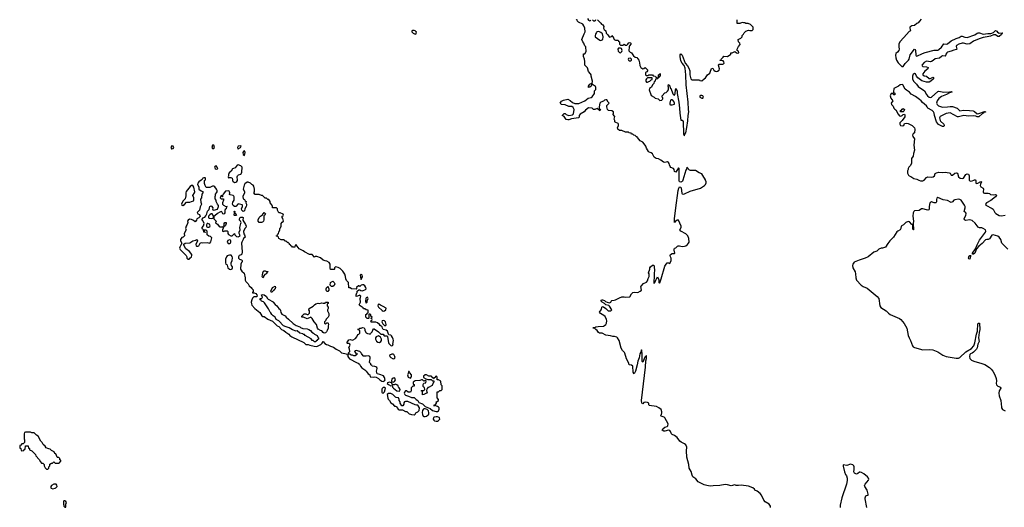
# Model space of a CAD drawing. Header units: inches. Extents: x 2221774 to 2440637, y 201306 to 357559.
# Tile 45 of 245: x 2275874 to 2291893, y 254673 to 262610. Entities that reach past the tile are written whole.
import ezdxf

# ---------------------------------------------------------------- set-up
doc = ezdxf.new("R2010")
doc.units = ezdxf.units.IN
doc.header["$MEASUREMENT"] = 0
for name, color, linetype in [('C2275', 7, 'Continuous'), ('C2276', 7, 'Continuous'), ('C2285', 7, 'Continuous'), ('C2286', 7, 'Continuous'), ('C2295', 7, 'Continuous'), ('C2296', 7, 'Continuous')]:
    doc.layers.add(name, color=color, linetype=linetype)

msp = doc.modelspace()

# ---------------------------------------------------------------- linework, layer by layer
at = {"layer": 'C2275', "color": 5, "elevation": 40}
for points in [[(2278828, 260000), (2278788, 259972), (2278771, 259950), (2278766, 259930), (2278791, 259891), (2278791, 259850), (2278825, 259825), (2278858, 259810), (2278856, 259790), (2278838, 259770), (2278832, 259710), (2278818, 259690), (2278822, 259642), (2278831, 259609), (2278810, 259566), (2278802, 259510), (2278762, 259470), (2278772, 259452), (2278797, 259437), (2278811, 259409), (2278790, 259386), (2278754, 259370), (2278752, 259348), (2278730, 259318), (2278703, 259343), (2278670, 259360), (2278638, 259362), (2278614, 259346), (2278605, 259330), (2278608, 259310), (2278604, 259290), (2278595, 259265), (2278584, 259250), (2278572, 259212), (2278582, 259190), (2278552, 259130), (2278554, 259090), (2278534, 259070), (2278510, 259066), (2278492, 259030), (2278492, 259010), (2278512, 258970), (2278479, 258910), (2278476, 258890), (2278484, 258870), (2278583, 258770), (2278591, 258749), (2278592, 258730), (2278610, 258712), (2278630, 258711), (2278644, 258730), (2278670, 258750), (2278675, 258770), (2278672, 258790), (2278639, 258839), (2278578, 258878), (2278539, 258950), (2278542, 258958), (2278565, 258975), (2278641, 258979), (2278690, 259010), (2278739, 259021), (2278750, 259032), (2278765, 259010), (2278741, 258950), (2278744, 258930), (2278750, 258925), (2278770, 258922), (2278789, 258930), (2278809, 258971), (2278830, 258981), (2278850, 258977), (2278923, 258983), (2278970, 258974), (2278983, 258997), (2278998, 259058), (2278979, 259079), (2278949, 259089), (2278926, 259110), (2278926, 259170), (2278910, 259186), (2278878, 259182), (2278874, 259170), (2278878, 259158), (2278894, 259150), (2278890, 259146), (2278869, 259149), (2278867, 259187), (2278850, 259198), (2278842, 259210), (2278842, 259230), (2278863, 259257), (2278875, 259290), (2278858, 259330), (2278838, 259350), (2278846, 259370), (2278866, 259390), (2278885, 259395), (2278902, 259418), (2278917, 259450), (2278929, 259491), (2278959, 259521), (2278962, 259550), (2278970, 259572), (2278990, 259582), (2278997, 259577), (2279018, 259550), (2279012, 259530), (2279014, 259514), (2279030, 259512), (2279094, 259526), (2279109, 259570), (2279108, 259588), (2279090, 259606), (2279068, 259650), (2279068, 259670), (2279056, 259696), (2279055, 259730), (2279062, 259750), (2279058, 259770), (2279078, 259790), (2279086, 259810), (2279086, 259830), (2279078, 259850), (2279049, 259889), (2279030, 259902), (2279010, 259901), (2278970, 259881), (2278950, 259877), (2278910, 259879), (2278893, 259910), (2278882, 259942), (2278879, 259970), (2278882, 259990), (2278890, 260000)], [(2279337, 260000), (2279336, 259990), (2279342, 259982), (2279370, 259959), (2279390, 259965), (2279406, 259974), (2279419, 259990), (2279418, 260000)], [(2280000, 259547), (2279987, 259547), (2279986, 259570), (2279976, 259596), (2279948, 259628), (2279948, 259650), (2279930, 259686), (2279910, 259686), (2279890, 259706), (2279870, 259706), (2279827, 259747), (2279808, 259748), (2279770, 259766), (2279707, 259767), (2279686, 259790), (2279695, 259810), (2279693, 259850), (2279683, 259903), (2279675, 259915), (2279649, 259930), (2279629, 259949), (2279590, 259965), (2279576, 259964), (2279539, 259941), (2279525, 259915), (2279511, 259851), (2279531, 259811), (2279531, 259791), (2279502, 259730), (2279512, 259692), (2279530, 259682), (2279543, 259663), (2279558, 259650), (2279551, 259630), (2279562, 259610), (2279562, 259590), (2279558, 259570), (2279535, 259530), (2279530, 259498), (2279510, 259489), (2279489, 259510), (2279482, 259530), (2279499, 259570), (2279498, 259590), (2279494, 259594), (2279430, 259614), (2279390, 259569), (2279370, 259569), (2279346, 259586), (2279336, 259610), (2279342, 259638), (2279363, 259670), (2279365, 259725), (2279359, 259739), (2279349, 259749), (2279298, 259758), (2279290, 259766), (2279294, 259790), (2279289, 259810), (2279280, 259820), (2279270, 259825), (2279223, 259817), (2279182, 259770), (2279172, 259750), (2279172, 259728), (2279167, 259727), (2279162, 259742), (2279150, 259746), (2279134, 259710), (2279150, 259694), (2279190, 259694), (2279191, 259691), (2279191, 259670), (2279172, 259630), (2279172, 259610), (2279190, 259592), (2279230, 259572), (2279251, 259570), (2279238, 259562), (2279234, 259530), (2279218, 259522), (2279213, 259507), (2279210, 259466), (2279202, 259450), (2279190, 259445), (2279178, 259450), (2279162, 259482), (2279150, 259486), (2279130, 259478), (2279090, 259454), (2279050, 259419), (2279032, 259410), (2279031, 259370), (2279072, 259330), (2279062, 259302), (2279090, 259282), (2279122, 259242), (2279130, 259237), (2279178, 259238), (2279186, 259234), (2279190, 259252), (2279202, 259258), (2279201, 259290), (2279209, 259310), (2279232, 259310), (2279232, 259290), (2279220, 259260), (2279213, 259247), (2279198, 259242), (2279171, 259190), (2279174, 259170), (2279190, 259165), (2279212, 259172), (2279250, 259174), (2279260, 259160), (2279262, 259130), (2279270, 259114), (2279310, 259092), (2279330, 259094), (2279370, 259132), (2279376, 259110), (2279391, 259090), (2279401, 259081), (2279430, 259073), (2279459, 259090), (2279457, 259110), (2279445, 259130), (2279443, 259150), (2279459, 259190), (2279457, 259230), (2279469, 259270), (2279470, 259294), (2279478, 259310), (2279469, 259329), (2279449, 259349), (2279449, 259370), (2279459, 259390), (2279470, 259397), (2279498, 259398), (2279511, 259391), (2279505, 259345), (2279550, 259278), (2279557, 259250), (2279553, 259227), (2279538, 259210), (2279517, 259163), (2279523, 259123), (2279532, 259108), (2279542, 259070), (2279514, 259050), (2279512, 259030), (2279488, 258990), (2279485, 258970), (2279495, 258830), (2279488, 258792), (2279478, 258782), (2279447, 258770), (2279433, 258750), (2279436, 258730), (2279450, 258711), (2279484, 258704), (2279496, 258690), (2279494, 258670), (2279482, 258658), (2279470, 258630), (2279464, 258550), (2279490, 258515), (2279527, 258487), (2279543, 258410), (2279541, 258370), (2279551, 258351), (2279590, 258310), (2279610, 258278), (2279642, 258250), (2279650, 258234), (2279673, 258213), (2279672, 258188), (2279662, 258170), (2279664, 258164), (2279690, 258165), (2279715, 258155), (2279731, 258131), (2279738, 258110), (2279730, 258098), (2279710, 258101), (2279683, 258097), (2279662, 258078), (2279650, 258050), (2279642, 258010), (2279643, 257983), (2279650, 257965), (2279698, 257910), (2279782, 257842), (2279812, 257790), (2279830, 257781), (2279850, 257778), (2279910, 257738), (2279985, 257705), (2280000, 257691)], [(2280000, 258198), (2279970, 258169), (2279958, 258190), (2279989, 258250), (2280000, 258256)], [(2280000, 257789), (2279998, 257790), (2279978, 257810), (2279960, 257840), (2279949, 257849), (2279923, 257903), (2279859, 257999), (2279839, 258019), (2279810, 258029), (2279802, 258042), (2279789, 258050), (2279786, 258070), (2279807, 258073), (2279826, 258090), (2279809, 258131), (2279830, 258136), (2279851, 258131), (2279890, 258105), (2279900, 258080), (2279919, 258059), (2279997, 258017), (2280000, 258013)]]:
    msp.add_lwpolyline(points, dxfattribs=at)
for points in [[(2278670, 259909), (2278645, 259895), (2278584, 259816), (2278577, 259790), (2278578, 259742), (2278567, 259693), (2278526, 259654), (2278504, 259610), (2278510, 259591), (2278530, 259587), (2278556, 259604), (2278590, 259639), (2278640, 259640), (2278670, 259653), (2278700, 259660), (2278709, 259670), (2278706, 259710), (2278689, 259750), (2278718, 259790), (2278724, 259810), (2278706, 259886), (2278689, 259909)], [(2278990, 259449), (2278967, 259433), (2278946, 259410), (2278946, 259386), (2278958, 259378), (2278990, 259376), (2279010, 259382), (2279018, 259382), (2279026, 259390), (2279028, 259410), (2279008, 259448)], [(2279370, 259421), (2279363, 259430), (2279369, 259469), (2279364, 259490), (2279370, 259496), (2279376, 259490), (2279371, 259470), (2279378, 259458), (2279390, 259451), (2279401, 259430), (2279390, 259424)], [(2279810, 259310), (2279769, 259310), (2279755, 259330), (2279756, 259350), (2279770, 259391), (2279790, 259411), (2279825, 259435), (2279830, 259451), (2279842, 259458), (2279852, 259472), (2279874, 259450), (2279862, 259430), (2279845, 259415), (2279845, 259350), (2279838, 259330), (2279826, 259314)], [(2278934, 259294), (2278922, 259290), (2278911, 259270), (2278911, 259250), (2278918, 259238), (2278930, 259231), (2278950, 259231), (2278970, 259242), (2278974, 259254), (2278962, 259282)], [(2279290, 259029), (2279262, 259018), (2279251, 258990), (2279268, 258968), (2279290, 258966), (2279304, 258976), (2279309, 258990), (2279309, 259010), (2279302, 259022)], [(2279290, 258778), (2279266, 258774), (2279250, 258764), (2279239, 258750), (2279224, 258710), (2279221, 258650), (2279230, 258632), (2279244, 258624), (2279252, 258612), (2279259, 258570), (2279290, 258547), (2279310, 258545), (2279330, 258556), (2279338, 258570), (2279339, 258590), (2279322, 258610), (2279314, 258630), (2279314, 258650), (2279329, 258691), (2279336, 258736), (2279330, 258758), (2279315, 258775)], [(2279830, 258408), (2279818, 258430), (2279827, 258453), (2279828, 258490), (2279843, 258517), (2279850, 258522), (2279870, 258522), (2279890, 258514), (2279913, 258513), (2279910, 258506), (2279898, 258502), (2279884, 258476), (2279860, 258460), (2279842, 258438), (2279840, 258420)], [(2276050, 255898), (2275970, 255898), (2275954, 255890), (2275945, 255870), (2275945, 255790), (2275952, 255770), (2275954, 255730), (2275933, 255707), (2275910, 255706), (2275893, 255687), (2275878, 255682), (2275874, 255670), (2275878, 255638), (2275894, 255630), (2275898, 255598), (2275910, 255594), (2275942, 255598), (2275947, 255613), (2275962, 255618), (2275967, 255673), (2276010, 255672), (2276018, 255638), (2276032, 255630), (2276034, 255610), (2276071, 255591), (2276131, 255531), (2276134, 255510), (2276190, 255454), (2276210, 255414), (2276230, 255394), (2276250, 255394), (2276274, 255370), (2276274, 255350), (2276290, 255314), (2276310, 255294), (2276330, 255294), (2276346, 255310), (2276347, 255333), (2276366, 255350), (2276367, 255373), (2276390, 255394), (2276410, 255394), (2276430, 255412), (2276450, 255394), (2276510, 255394), (2276522, 255398), (2276527, 255413), (2276542, 255418), (2276546, 255430), (2276542, 255442), (2276527, 255447), (2276526, 255470), (2276510, 255486), (2276490, 255486), (2276486, 255490), (2276462, 255542), (2276446, 255550), (2276435, 255575), (2276390, 255598), (2276370, 255618), (2276347, 255627), (2276330, 255628), (2276303, 255643), (2276290, 255666), (2276256, 255696), (2276238, 255730), (2276218, 255750), (2276175, 255830), (2276146, 255850), (2276110, 255886), (2276073, 255887)], [(2276430, 255049), (2276391, 255029), (2276382, 255010), (2276382, 254990), (2276386, 254986), (2276415, 254975), (2276450, 254984), (2276464, 254990), (2276484, 255010), (2276476, 255036), (2276468, 255048)], [(2276610, 254778), (2276590, 254778), (2276585, 254765), (2276585, 254725), (2276594, 254710), (2276594, 254690), (2276610, 254674), (2276622, 254678), (2276627, 254727), (2276635, 254750), (2276626, 254770)]]:
    msp.add_lwpolyline(points, close=True, dxfattribs=at)
at = {"layer": 'C2276', "color": 5, "elevation": 40}
for points in [[(2278350, 260555), (2278332, 260530), (2278342, 260510), (2278350, 260506), (2278370, 260512), (2278382, 260530), (2278370, 260554)], [(2279010, 260568), (2278999, 260530), (2279010, 260516), (2279030, 260511), (2279044, 260530), (2279030, 260566)], [(2279470, 260555), (2279430, 260549), (2279419, 260530), (2279425, 260510), (2279430, 260508), (2279468, 260530), (2279475, 260550)], [(2279530, 260473), (2279516, 260464), (2279507, 260450), (2279510, 260414), (2279530, 260402), (2279541, 260450)], [(2279070, 260229), (2279052, 260228), (2279045, 260210), (2279052, 260190), (2279070, 260178), (2279090, 260182), (2279098, 260190), (2279089, 260210)]]:
    msp.add_lwpolyline(points, close=True, dxfattribs=at)
for points in [[(2279418, 260000), (2279413, 260050), (2279415, 260070), (2279434, 260086), (2279470, 260095), (2279479, 260101), (2279489, 260130), (2279492, 260210), (2279471, 260231), (2279430, 260249), (2279410, 260242), (2279381, 260199), (2279350, 260189), (2279339, 260181), (2279314, 260146), (2279283, 260117), (2279271, 260090), (2279271, 260069), (2279265, 260050), (2279270, 260034), (2279280, 260040), (2279310, 260043), (2279330, 260033), (2279338, 260010), (2279337, 260000)], [(2278890, 260000), (2278898, 260010), (2278898, 260030), (2278890, 260038), (2278870, 260038), (2278854, 260030), (2278842, 260010), (2278828, 260000)]]:
    msp.add_lwpolyline(points, dxfattribs=at)
at = {"layer": 'C2285', "color": 5}
for points, elevation in [([(2288088, 254670), (2288089, 254690), (2288065, 254725), (2288005, 254765), (2287979, 254790), (2287941, 254870), (2287920, 254900), (2287870, 254937), (2287837, 254950), (2287827, 254967), (2287802, 254990), (2287730, 255020), (2287610, 255036), (2287567, 255027), (2287530, 255030), (2287510, 255037), (2287450, 255024), (2287390, 255040), (2287350, 255042), (2287267, 255027), (2287155, 255025), (2287110, 255016), (2287053, 255027), (2287010, 255041), (2286912, 255090), (2286875, 255135), (2286827, 255170), (2286814, 255194), (2286798, 255258), (2286768, 255308), (2286758, 255370), (2286727, 255490), (2286722, 255590), (2286729, 255650), (2286713, 255690), (2286690, 255709), (2286636, 255736), (2286615, 255750), (2286569, 255809), (2286530, 255841), (2286490, 255861), (2286481, 255870), (2286464, 255910), (2286450, 255924), (2286430, 255929), (2286370, 255914), (2286355, 255915), (2286328, 255930), (2286338, 255950), (2286370, 255979), (2286409, 255991), (2286419, 256001), (2286425, 256030), (2286369, 256129), (2286359, 256139), (2286310, 256158), (2286298, 256170), (2286314, 256186), (2286321, 256210), (2286323, 256230), (2286310, 256264), (2286274, 256294), (2286233, 256313), (2286118, 256330), (2286109, 256349), (2286109, 256370), (2286090, 256381), (2286050, 256384), (2286030, 256379), (2286010, 256355), (2286001, 256361), (2285994, 256374), (2285993, 256413), (2286055, 256955), (2286062, 257058), (2286070, 257094), (2286070, 257146), (2286043, 257117), (2286010, 257038), (2286004, 257044), (2285999, 257070), (2286003, 257170), (2285998, 257218), (2285990, 257238), (2285982, 257198), (2285965, 257170), (2285955, 257105), (2285933, 257050), (2285922, 256990), (2285893, 256890), (2285870, 256848), (2285854, 256874), (2285848, 256968), (2285827, 256987), (2285789, 256990), (2285778, 257030), (2285745, 257090), (2285720, 257180), (2285713, 257193), (2285683, 257223), (2285661, 257261), (2285625, 257390), (2285602, 257430), (2285590, 257442), (2285554, 257454), (2285525, 257455), (2285486, 257466), (2285410, 257477), (2285350, 257509), (2285309, 257509), (2285290, 257518), (2285269, 257550), (2285249, 257569), (2285230, 257582), (2285198, 257590), (2285210, 257602), (2285230, 257602), (2285246, 257610), (2285284, 257616), (2285370, 257619), (2285390, 257631), (2285409, 257650), (2285421, 257670), (2285424, 257710), (2285420, 257730), (2285397, 257777), (2285378, 257798), (2285322, 257830), (2285309, 257850), (2285337, 257890), (2285350, 257942), (2285370, 257938), (2285410, 257911), (2285450, 257871), (2285490, 257871), (2285509, 257890), (2285470, 257945), (2285457, 257957), (2285410, 257970), (2285390, 257989), (2285350, 258010), (2285333, 258030), (2285334, 258046), (2285348, 258052), (2285358, 258050), (2285390, 258037), (2285404, 258024), (2285430, 258010), (2285470, 257999), (2285489, 258010), (2285498, 258030), (2285510, 258042), (2285544, 258044), (2285566, 258050), (2285635, 258085), (2285670, 258098), (2285710, 258098), (2285730, 258092), (2285802, 258098), (2285829, 258150), (2285849, 258171), (2285870, 258175), (2285930, 258171), (2285969, 258190), (2285989, 258210), (2285982, 258270), (2285985, 258275), (2286025, 258315), (2286070, 258338), (2286090, 258362), (2286100, 258400), (2286115, 258430), (2286113, 258473), (2286106, 258490), (2286127, 258547), (2286126, 258570), (2286138, 258590), (2286170, 258612), (2286190, 258614), (2286198, 258590), (2286200, 258530), (2286194, 258486), (2286196, 258424), (2286189, 258351), (2286190, 258314), (2286210, 258332), (2286223, 258370), (2286250, 258422), (2286256, 258416), (2286270, 258374), (2286273, 258333), (2286284, 258324), (2286290, 258325), (2286298, 258362), (2286310, 258391), (2286370, 258596), (2286390, 258631), (2286410, 258652), (2286430, 258654), (2286450, 258642), (2286474, 258690), (2286474, 258730), (2286462, 258750), (2286458, 258770), (2286462, 258790), (2286490, 258803), (2286530, 258805), (2286535, 258810), (2286523, 258857), (2286522, 258870), (2286528, 258890), (2286550, 258894), (2286576, 258924), (2286589, 258931), (2286610, 258931), (2286650, 258921), (2286690, 258922), (2286712, 258928), (2286741, 258950), (2286756, 258970), (2286764, 258990), (2286760, 259050), (2286744, 259090), (2286730, 259110), (2286710, 259125), (2286629, 259169), (2286615, 259190), (2286635, 259230), (2286634, 259250), (2286590, 259346), (2286570, 259349), (2286550, 259329), (2286537, 259323), (2286530, 259310), (2286530, 259370), (2286551, 259550), (2286588, 259832), (2286597, 259870), (2286610, 259888), (2286630, 259882), (2286636, 259870), (2286646, 259786), (2286653, 259773), (2286670, 259772), (2286690, 259777), (2286782, 259818), (2286952, 259870), (2287015, 259910), (2287034, 259930), (2287044, 259956), (2287043, 259970), (2287031, 260000)], 20), ([(2286661, 260000), (2286656, 259984), (2286650, 259974), (2286630, 259963), (2286611, 259971), (2286604, 259990), (2286603, 260000)], 20), ([(2280000, 257691), (2280065, 257625), (2280090, 257614), (2280134, 257570), (2280170, 257552), (2280202, 257522), (2280251, 257491), (2280271, 257471), (2280302, 257450), (2280495, 257355), (2280530, 257326), (2280570, 257321), (2280594, 257310), (2280666, 257294), (2280710, 257292), (2280750, 257312), (2280775, 257325), (2280795, 257345), (2280809, 257371), (2280814, 257370), (2280840, 257340), (2280864, 257324), (2280890, 257318), (2280930, 257295), (2280982, 257282), (2281022, 257250), (2281079, 257219), (2281110, 257186), (2281193, 257173), (2281198, 257158), (2281214, 257154), (2281214, 257130), (2281222, 257110), (2281238, 257090), (2281354, 257030), (2281382, 257022), (2281402, 257002), (2281418, 256970), (2281443, 256943), (2281490, 256912), (2281512, 256890), (2281525, 256865), (2281545, 256845), (2281572, 256830), (2281578, 256798), (2281630, 256792), (2281650, 256798), (2281671, 256791), (2281714, 256770), (2281732, 256750), (2281766, 256726), (2281790, 256722), (2281808, 256732), (2281818, 256750), (2281810, 256786), (2281794, 256814), (2281736, 256836), (2281710, 256838), (2281690, 256848), (2281681, 256890), (2281689, 256930), (2281682, 256950), (2281670, 256962), (2281653, 256967), (2281606, 256970), (2281602, 256982), (2281588, 256990), (2281586, 257010), (2281566, 257030), (2281569, 257070), (2281577, 257090), (2281577, 257110), (2281569, 257130), (2281550, 257139), (2281510, 257133), (2281470, 257135), (2281461, 257141), (2281435, 257175), (2281428, 257190), (2281410, 257208), (2281350, 257228), (2281330, 257218), (2281322, 257210), (2281324, 257204), (2281350, 257174), (2281372, 257170), (2281352, 257168), (2281330, 257138), (2281310, 257138), (2281290, 257148), (2281268, 257148), (2281250, 257166), (2281226, 257166), (2281226, 257190), (2281246, 257210), (2281238, 257250), (2281228, 257272), (2281248, 257310), (2281247, 257327), (2281230, 257338), (2281210, 257338), (2281198, 257350), (2281230, 257398), (2281250, 257405), (2281290, 257396), (2281302, 257398), (2281337, 257423), (2281358, 257450), (2281375, 257485), (2281390, 257491), (2281409, 257510), (2281408, 257548), (2281390, 257566), (2281369, 257570), (2281390, 257574), (2281409, 257591), (2281430, 257591), (2281450, 257599), (2281476, 257596), (2281490, 257574), (2281491, 257550), (2281511, 257511), (2281530, 257501), (2281562, 257498), (2281582, 257498), (2281588, 257510), (2281609, 257530), (2281630, 257582), (2281640, 257580), (2281711, 257531), (2281750, 257494), (2281790, 257494), (2281806, 257466), (2281850, 257462), (2281858, 257450), (2281874, 257354), (2281881, 257341), (2281910, 257306), (2281930, 257301), (2281948, 257310), (2281944, 257330), (2281956, 257390), (2281952, 257410), (2281939, 257439), (2281922, 257462), (2281910, 257473), (2281882, 257482), (2281875, 257490), (2281860, 257540), (2281836, 257556), (2281790, 257568), (2281775, 257590), (2281769, 257609), (2281738, 257630), (2281729, 257649), (2281698, 257678), (2281670, 257689), (2281590, 257688), (2281586, 257710), (2281602, 257718), (2281606, 257730), (2281602, 257742), (2281586, 257750), (2281602, 257758), (2281606, 257770), (2281587, 257787), (2281586, 257810), (2281570, 257818), (2281562, 257818), (2281554, 257810), (2281554, 257750), (2281550, 257746), (2281527, 257747), (2281506, 257770), (2281506, 257810), (2281522, 257818), (2281530, 257834), (2281542, 257838), (2281546, 257850), (2281542, 257882), (2281510, 257886), (2281490, 257906), (2281470, 257906), (2281460, 257920), (2281415, 257950), (2281399, 257970), (2281420, 258010), (2281415, 258070), (2281422, 258110), (2281410, 258128), (2281370, 258108), (2281350, 258106), (2281349, 258131), (2281358, 258162), (2281366, 258170), (2281366, 258190), (2281390, 258214), (2281410, 258214), (2281424, 258204), (2281450, 258196), (2281499, 258221), (2281509, 258231), (2281505, 258250), (2281490, 258279), (2281470, 258293), (2281450, 258293), (2281431, 258289), (2281410, 258266), (2281396, 258276), (2281384, 258276), (2281354, 258250), (2281354, 258230), (2281350, 258226), (2281270, 258228), (2281250, 258246), (2281227, 258247), (2281226, 258330), (2281190, 258366), (2281178, 258390), (2281175, 258430), (2281162, 258470), (2281130, 258518), (2281090, 258558), (2281055, 258575), (2281010, 258586), (2280994, 258570), (2280994, 258550), (2280990, 258546), (2280930, 258546), (2280926, 258570), (2280928, 258630), (2280910, 258658), (2280870, 258678), (2280843, 258683), (2280810, 258698), (2280770, 258735), (2280710, 258758), (2280684, 258756), (2280670, 258746), (2280630, 258786), (2280588, 258788), (2280506, 258830), (2280486, 258850), (2280423, 258883), (2280370, 258946), (2280358, 258942), (2280352, 258908), (2280310, 258908), (2280302, 258922), (2280286, 258930), (2280282, 258942), (2280266, 258950), (2280262, 258962), (2280246, 258970), (2280242, 258982), (2280230, 258986), (2280210, 259006), (2280190, 259006), (2280182, 259022), (2280170, 259026), (2280130, 259026), (2280089, 259049), (2280086, 259070), (2280070, 259086), (2280050, 259086), (2280046, 259090), (2280062, 259098), (2280066, 259110), (2280086, 259130), (2280088, 259152), (2280106, 259190), (2280106, 259210), (2280116, 259224), (2280126, 259250), (2280128, 259290), (2280143, 259317), (2280166, 259330), (2280158, 259350), (2280156, 259376), (2280146, 259390), (2280147, 259413), (2280162, 259418), (2280166, 259430), (2280162, 259442), (2280110, 259466), (2280090, 259466), (2280068, 259510), (2280066, 259530), (2280050, 259546), (2280000, 259547)], 40), ([(2290000, 258967), (2289958, 258910), (2289910, 258889), (2289890, 258889), (2289850, 258874), (2289817, 258843), (2289770, 258826), (2289676, 258750), (2289630, 258726), (2289530, 258697), (2289450, 258663), (2289427, 258633), (2289422, 258610), (2289429, 258570), (2289467, 258507), (2289474, 258474), (2289477, 258410), (2289490, 258369), (2289565, 258290), (2289597, 258270), (2289661, 258241), (2289827, 258107), (2289850, 258070), (2289870, 257950), (2289884, 257924), (2289973, 257873), (2290000, 257842)], 20), ([(2280000, 258256), (2280031, 258271), (2280038, 258250), (2280031, 258230), (2280018, 258222), (2280010, 258208), (2280000, 258198)], 40), ([(2280000, 258013), (2280033, 257973), (2280059, 257950), (2280088, 257908), (2280111, 257891), (2280118, 257878), (2280122, 257842), (2280138, 257818), (2280191, 257790), (2280208, 257768), (2280250, 257737), (2280323, 257663), (2280373, 257633), (2280430, 257613), (2280441, 257601), (2280483, 257583), (2280550, 257581), (2280578, 257570), (2280605, 257550), (2280625, 257525), (2280652, 257510), (2280671, 257491), (2280714, 257470), (2280724, 257444), (2280734, 257430), (2280734, 257410), (2280718, 257402), (2280710, 257386), (2280698, 257382), (2280690, 257366), (2280669, 257369), (2280647, 257387), (2280630, 257388), (2280615, 257415), (2280518, 257470), (2280508, 257488), (2280492, 257488), (2280479, 257499), (2280430, 257509), (2280390, 257546), (2280370, 257542), (2280310, 257562), (2280257, 257597), (2280209, 257609), (2280168, 257628), (2280088, 257710), (2280070, 257722), (2280049, 257729), (2280028, 257770), (2280000, 257789)], 40), ([(2289658, 254670), (2289632, 254810), (2289632, 254830), (2289642, 254858), (2289650, 254866), (2289678, 254870), (2289680, 254890), (2289660, 254950), (2289624, 255010), (2289619, 255030), (2289628, 255050), (2289683, 255117), (2289688, 255130), (2289683, 255150), (2289670, 255168), (2289610, 255219), (2289570, 255242), (2289550, 255247), (2289536, 255244), (2289510, 255223), (2289490, 255215), (2289458, 255230), (2289444, 255250), (2289453, 255287), (2289452, 255330), (2289447, 255350), (2289430, 255367), (2289390, 255373), (2289330, 255356), (2289270, 255366), (2289270, 255342), (2289293, 255250), (2289309, 255210), (2289324, 255184), (2289335, 255150), (2289335, 255110), (2289324, 255050), (2289250, 254829), (2289225, 254710), (2289224, 254670)], 20)]:
    msp.add_lwpolyline(points, dxfattribs=dict(at, elevation=elevation))
at = {"layer": 'C2285', "color": 5, "elevation": 40}
for points in [[(2281430, 258469), (2281411, 258450), (2281422, 258390), (2281430, 258382), (2281449, 258430), (2281445, 258450)], [(2280870, 258186), (2280858, 258210), (2280858, 258230), (2280870, 258254), (2280882, 258258), (2280890, 258274), (2280902, 258230), (2280902, 258210), (2280890, 258186)], [(2280970, 258268), (2280948, 258268), (2280926, 258290), (2280930, 258334), (2280970, 258352), (2280993, 258333), (2281002, 258310), (2280990, 258286)], [(2281530, 258095), (2281510, 258082), (2281503, 258070), (2281501, 258030), (2281510, 257994), (2281527, 258013), (2281528, 258032), (2281542, 258070)], [(2280850, 257654), (2280870, 257674), (2280890, 257674), (2280894, 257670), (2280898, 257650), (2280892, 257628), (2280891, 257591), (2280878, 257550), (2280865, 257530), (2280850, 257515), (2280830, 257509), (2280810, 257518), (2280790, 257548), (2280766, 257550), (2280730, 257575), (2280719, 257590), (2280704, 257650), (2280664, 257690), (2280630, 257748), (2280610, 257766), (2280550, 257742), (2280490, 257768), (2280466, 257770), (2280467, 257787), (2280490, 257814), (2280500, 257820), (2280530, 257822), (2280550, 257812), (2280570, 257814), (2280587, 257833), (2280588, 257870), (2280578, 257890), (2280586, 257910), (2280650, 257945), (2280669, 257971), (2280690, 257986), (2280730, 257996), (2280750, 257992), (2280790, 258002), (2280810, 257994), (2280830, 257994), (2280842, 257998), (2280850, 258014), (2280890, 258012), (2280894, 258010), (2280894, 257990), (2280878, 257982), (2280874, 257950), (2280894, 257930), (2280894, 257910), (2280882, 257890), (2280882, 257870), (2280902, 257830), (2280902, 257790), (2280894, 257770), (2280880, 257760), (2280862, 257738), (2280852, 257708), (2280834, 257690), (2280834, 257670)], [(2281710, 257979), (2281704, 257976), (2281701, 257950), (2281711, 257930), (2281770, 257874), (2281790, 257865), (2281810, 257871), (2281833, 257890), (2281834, 257914), (2281790, 257944), (2281743, 257963), (2281730, 257972)], [(2281790, 257714), (2281774, 257710), (2281765, 257690), (2281780, 257660), (2281810, 257632), (2281830, 257634), (2281835, 257650), (2281824, 257690), (2281810, 257709)], [(2281710, 257462), (2281671, 257449), (2281665, 257430), (2281665, 257410), (2281671, 257390), (2281679, 257379), (2281703, 257363), (2281730, 257356), (2281749, 257371), (2281761, 257390), (2281761, 257410), (2281742, 257442)], [(2281930, 257165), (2281892, 257150), (2281896, 257130), (2281911, 257110), (2281950, 257091), (2281970, 257098), (2281982, 257110), (2281979, 257130), (2281969, 257149), (2281959, 257159), (2281950, 257164)], [(2282490, 256828), (2282470, 256828), (2282442, 256810), (2282445, 256785), (2282484, 256764), (2282513, 256753), (2282570, 256754), (2282590, 256734), (2282610, 256734), (2282614, 256730), (2282611, 256710), (2282601, 256699), (2282584, 256656), (2282526, 256626), (2282514, 256626), (2282510, 256606), (2282498, 256602), (2282494, 256570), (2282502, 256550), (2282492, 256530), (2282450, 256508), (2282426, 256506), (2282426, 256550), (2282422, 256562), (2282406, 256570), (2282410, 256574), (2282450, 256574), (2282466, 256590), (2282462, 256622), (2282447, 256627), (2282440, 256640), (2282438, 256670), (2282447, 256693), (2282482, 256698), (2282486, 256730), (2282470, 256738), (2282450, 256726), (2282430, 256746), (2282410, 256746), (2282384, 256736), (2282307, 256733), (2282274, 256710), (2282278, 256678), (2282294, 256670), (2282294, 256650), (2282290, 256646), (2282270, 256646), (2282244, 256616), (2282242, 256570), (2282234, 256550), (2282193, 256547), (2282167, 256567), (2282150, 256568), (2282132, 256550), (2282131, 256530), (2282138, 256510), (2282150, 256498), (2282202, 256482), (2282250, 256461), (2282290, 256462), (2282322, 256430), (2282351, 256411), (2282370, 256382), (2282430, 256358), (2282470, 256316), (2282550, 256279), (2282590, 256247), (2282650, 256231), (2282670, 256231), (2282690, 256245), (2282699, 256270), (2282697, 256290), (2282690, 256302), (2282674, 256314), (2282630, 256328), (2282608, 256330), (2282630, 256332), (2282658, 256370), (2282658, 256378), (2282646, 256390), (2282667, 256393), (2282686, 256410), (2282686, 256430), (2282667, 256453), (2282667, 256553), (2282690, 256554), (2282707, 256573), (2282730, 256574), (2282746, 256590), (2282746, 256650), (2282729, 256669), (2282727, 256727), (2282690, 256748), (2282666, 256750), (2282666, 256790), (2282662, 256802), (2282650, 256806), (2282638, 256802), (2282633, 256787), (2282618, 256782), (2282610, 256766), (2282602, 256782), (2282587, 256787), (2282582, 256802), (2282567, 256807), (2282528, 256808)], [(2282210, 256886), (2282198, 256882), (2282192, 256850), (2282183, 256830), (2282192, 256792), (2282230, 256778), (2282242, 256790), (2282249, 256810), (2282249, 256830), (2282220, 256860)], [(2281890, 256708), (2281858, 256702), (2281854, 256690), (2281874, 256670), (2281910, 256652), (2281934, 256654), (2281942, 256630), (2281958, 256610), (2282010, 256571), (2282050, 256565), (2282058, 256570), (2282062, 256590), (2282050, 256618), (2282038, 256630), (2282029, 256650), (2282010, 256669), (2281990, 256675), (2281967, 256667), (2281946, 256666), (2281926, 256690), (2281922, 256702)], [(2281970, 256782), (2281950, 256775), (2281930, 256758), (2281922, 256730), (2281922, 256722), (2281933, 256713), (2281950, 256712), (2281970, 256722), (2281989, 256750), (2281978, 256778)], [(2281810, 256626), (2281790, 256626), (2281770, 256606), (2281765, 256595), (2281765, 256550), (2281770, 256534), (2281790, 256532), (2281810, 256554), (2281826, 256610)], [(2281910, 256528), (2281873, 256527), (2281854, 256510), (2281862, 256450), (2281870, 256434), (2281893, 256413), (2281910, 256374), (2281937, 256357), (2281970, 256322), (2281990, 256322), (2282011, 256311), (2282018, 256290), (2282030, 256272), (2282050, 256262), (2282100, 256260), (2282150, 256234), (2282170, 256234), (2282213, 256193), (2282232, 256192), (2282250, 256182), (2282290, 256178), (2282308, 256190), (2282318, 256210), (2282354, 256226), (2282375, 256250), (2282379, 256290), (2282354, 256334), (2282330, 256334), (2282310, 256341), (2282190, 256393), (2282150, 256398), (2282134, 256390), (2282124, 256376), (2282122, 256350), (2282110, 256326), (2282090, 256326), (2282066, 256370), (2282066, 256390), (2282046, 256410), (2282046, 256430), (2282035, 256455), (2282000, 256460), (2281987, 256467), (2281946, 256510)], [(2282470, 256274), (2282450, 256274), (2282437, 256263), (2282430, 256250), (2282424, 256216), (2282425, 256185), (2282438, 256158), (2282450, 256151), (2282470, 256151), (2282490, 256157), (2282520, 256180), (2282528, 256192), (2282532, 256210), (2282524, 256244), (2282503, 256263)], [(2282650, 256146), (2282620, 256140), (2282607, 256133), (2282599, 256110), (2282610, 256090), (2282622, 256082), (2282650, 256073), (2282670, 256075), (2282690, 256085), (2282707, 256110), (2282703, 256130), (2282696, 256136), (2282670, 256146)]]:
    msp.add_lwpolyline(points, close=True, dxfattribs=at)
at = {"layer": 'C2286', "color": 5, "elevation": 20}
for points in [[(2286603, 260000), (2286603, 260010), (2286606, 260190), (2286590, 260198), (2286550, 260128), (2286530, 260138), (2286521, 260170), (2286510, 260189), (2286470, 260204), (2286459, 260219), (2286445, 260250), (2286442, 260270), (2286430, 260288), (2286414, 260294), (2286370, 260284), (2286350, 260289), (2286306, 260326), (2286266, 260346), (2286228, 260350), (2286195, 260370), (2286169, 260429), (2286150, 260444), (2286114, 260454), (2286105, 260465), (2286070, 260518), (2286059, 260550), (2286035, 260590), (2286010, 260615), (2285970, 260638), (2285926, 260690), (2285922, 260702), (2285910, 260706), (2285890, 260726), (2285868, 260728), (2285850, 260746), (2285830, 260746), (2285822, 260762), (2285790, 260766), (2285778, 260778), (2285730, 260778), (2285670, 260806), (2285630, 260806), (2285606, 260830), (2285598, 260850), (2285618, 260890), (2285615, 260910), (2285610, 260918), (2285562, 260942), (2285558, 260950), (2285558, 260970), (2285548, 260990), (2285556, 261036), (2285526, 261070), (2285535, 261085), (2285534, 261110), (2285510, 261124), (2285454, 261134), (2285439, 261150), (2285429, 261190), (2285429, 261211), (2285466, 261250), (2285450, 261266), (2285427, 261307), (2285410, 261308), (2285390, 261299), (2285370, 261282), (2285330, 261269), (2285315, 261250), (2285301, 261190), (2285304, 261164), (2285322, 261150), (2285310, 261126), (2285300, 261140), (2285270, 261166), (2285232, 261148), (2285212, 261148), (2285186, 261170), (2285130, 261174), (2285080, 261140), (2285056, 261110), (2284991, 261070), (2284979, 261050), (2284975, 261025), (2284968, 261012), (2284850, 260997), (2284810, 260981), (2284790, 260978), (2284766, 260986), (2284733, 261033), (2284698, 261050), (2284730, 261081), (2284750, 261085), (2284767, 261067), (2284790, 261056), (2284810, 261053), (2284870, 261061), (2284884, 261076), (2284896, 261150), (2284881, 261181), (2284858, 261198), (2284810, 261199), (2284750, 261222), (2284690, 261229), (2284669, 261250), (2284678, 261270), (2284690, 261282), (2284720, 261300), (2284790, 261314), (2284830, 261296), (2284870, 261264), (2284906, 261246), (2284950, 261244), (2284970, 261248), (2285069, 261290), (2285125, 261335), (2285170, 261345), (2285190, 261356), (2285226, 261406), (2285228, 261450), (2285248, 261472), (2285249, 261510), (2285244, 261524), (2285195, 261555), (2285190, 261566), (2285182, 261558), (2285170, 261528), (2285151, 261509), (2285128, 261508), (2285129, 261530), (2285150, 261562), (2285174, 261574), (2285186, 261574), (2285194, 261610), (2285169, 261690), (2285169, 261710), (2285162, 261730), (2285129, 261769), (2285110, 261828), (2285069, 261870), (2285069, 261930), (2285064, 261970), (2285047, 262013), (2285047, 262053), (2285070, 262054), (2285088, 262090), (2285086, 262170), (2285070, 262186), (2285058, 262210), (2285055, 262230), (2285038, 262250), (2285022, 262290), (2285058, 262382), (2285075, 262410), (2285069, 262470), (2285054, 262510), (2285035, 262535), (2284966, 262570), (2284950, 262586), (2284946, 262606), (2284934, 262606), (2284928, 262612)], [(2285111, 262631), (2285130, 262602), (2285150, 262594), (2285162, 262598), (2285166, 262610)], [(2285194, 262610), (2285210, 262594), (2285230, 262594), (2285242, 262598), (2285247, 262613)], [(2285274, 262610), (2285331, 262551), (2285338, 262538), (2285364, 262524), (2285377, 262497), (2285372, 262470), (2285382, 262450), (2285412, 262430), (2285414, 262390), (2285444, 262364), (2285462, 262330), (2285475, 262325), (2285502, 262338), (2285510, 262354), (2285518, 262338), (2285532, 262332), (2285533, 262313), (2285545, 262285), (2285570, 262274), (2285610, 262274), (2285618, 262258), (2285634, 262250), (2285634, 262210), (2285650, 262194), (2285690, 262194), (2285710, 262212), (2285730, 262194), (2285750, 262194), (2285768, 262212), (2285778, 262230), (2285790, 262238), (2285814, 262234), (2285818, 262230), (2285816, 262210), (2285796, 262184), (2285791, 262169), (2285785, 262105), (2285804, 262084), (2285830, 262070), (2285862, 262022), (2285890, 262002), (2285913, 261993), (2285930, 261974), (2285945, 261950), (2285958, 261910), (2285964, 261864), (2285982, 261830), (2286010, 261812), (2286027, 261813), (2286050, 261832), (2286092, 261790), (2286077, 261763), (2286054, 261750), (2286054, 261710), (2286070, 261702), (2286098, 261702), (2286110, 261714), (2286170, 261711), (2286178, 261698), (2286213, 261693), (2286218, 261678), (2286233, 261673), (2286238, 261658), (2286254, 261654), (2286250, 261646), (2286218, 261642), (2286214, 261610), (2286198, 261602), (2286192, 261570), (2286172, 261550), (2286151, 261509), (2286122, 261490), (2286118, 261470), (2286141, 261390), (2286150, 261378), (2286194, 261350), (2286214, 261330), (2286260, 261320), (2286273, 261313), (2286290, 261294), (2286322, 261298), (2286327, 261313), (2286338, 261322), (2286336, 261336), (2286326, 261350), (2286326, 261370), (2286370, 261422), (2286394, 261426), (2286415, 261445), (2286428, 261470), (2286428, 261510), (2286422, 261530), (2286430, 261554), (2286450, 261534), (2286458, 261498), (2286470, 261494), (2286502, 261402), (2286510, 261392), (2286530, 261382), (2286537, 261410), (2286543, 261470), (2286551, 261491), (2286570, 261454), (2286571, 261410), (2286599, 261270), (2286610, 261170), (2286614, 261090), (2286630, 260974), (2286650, 260974), (2286670, 260954), (2286674, 260754), (2286683, 260723), (2286690, 260718), (2286696, 260744), (2286710, 260771), (2286730, 260856), (2286744, 260964), (2286750, 261050), (2286762, 261110), (2286755, 261150), (2286750, 261268), (2286717, 261550), (2286711, 261711), (2286702, 261822), (2286685, 261865), (2286650, 261903), (2286630, 261942), (2286617, 262010), (2286621, 262039), (2286630, 262052), (2286650, 262031), (2286700, 261900), (2286738, 261858), (2286762, 261822), (2286775, 261775), (2286779, 261710), (2286792, 261650), (2286812, 261632), (2286927, 261633), (2286934, 261630), (2286938, 261618), (2286970, 261614), (2287008, 261650), (2287030, 261662), (2287066, 261714), (2287100, 261740), (2287110, 261754), (2287130, 261814), (2287150, 261822), (2287165, 261790), (2287191, 261771), (2287210, 261767), (2287229, 261771), (2287253, 261787), (2287261, 261810), (2287242, 261870), (2287245, 261875), (2287256, 261884), (2287315, 261885), (2287326, 261890), (2287335, 261905), (2287330, 261926), (2287319, 261939), (2287290, 261948), (2287270, 261946), (2287268, 261950), (2287282, 261958), (2287286, 261970), (2287320, 262000), (2287330, 262014), (2287390, 262011), (2287446, 262050), (2287446, 262070), (2287467, 262073), (2287510, 262092), (2287534, 262070), (2287545, 262065), (2287574, 262070), (2287570, 262098), (2287546, 262110), (2287548, 262130), (2287570, 262174), (2287595, 262205), (2287590, 262226), (2287568, 262250), (2287566, 262290), (2287606, 262310), (2287626, 262330), (2287626, 262350), (2287650, 262374), (2287663, 262397), (2287690, 262422), (2287730, 262442), (2287753, 262433), (2287790, 262432), (2287808, 262450), (2287806, 262490), (2287766, 262530), (2287727, 262547), (2287690, 262548), (2287670, 262558), (2287650, 262558), (2287630, 262566), (2287592, 262548), (2287550, 262546), (2287546, 262550), (2287546, 262610)], [(2287031, 260000), (2287030, 260003), (2286990, 260075), (2286970, 260099), (2286930, 260115), (2286870, 260155), (2286790, 260155), (2286770, 260162), (2286730, 260208), (2286722, 260178), (2286710, 260159), (2286661, 260000)]]:
    msp.add_lwpolyline(points, dxfattribs=at)
at = {"layer": 'C2286', "color": 5}
for points, elevation in [([(2282290, 262435), (2282265, 262435), (2282254, 262430), (2282254, 262410), (2282274, 262390), (2282310, 262374), (2282322, 262378), (2282327, 262393), (2282328, 262410), (2282319, 262419), (2282310, 262428)], 40), ([(2285295, 262415), (2285266, 262414), (2285257, 262403), (2285244, 262376), (2285236, 262350), (2285236, 262330), (2285310, 262275), (2285330, 262271), (2285350, 262281), (2285359, 262290), (2285369, 262330), (2285358, 262378), (2285330, 262402)], 20), ([(2285649, 262149), (2285614, 262146), (2285603, 262130), (2285610, 262098), (2285630, 262076), (2285650, 262071), (2285669, 262090), (2285674, 262110), (2285663, 262143)], 20), ([(2285810, 261982), (2285781, 261979), (2285772, 261970), (2285778, 261950), (2285790, 261941), (2285810, 261941), (2285828, 261950), (2285828, 261970)], 20), ([(2286150, 261666), (2286090, 261666), (2286070, 261646), (2286062, 261630), (2286062, 261610), (2286070, 261594), (2286090, 261592), (2286110, 261602), (2286126, 261610), (2286147, 261633), (2286162, 261638), (2286166, 261650), (2286162, 261662)], 20), ([(2286266, 261666), (2286266, 261710), (2286282, 261718), (2286290, 261734), (2286294, 261730), (2286294, 261690), (2286278, 261682), (2286270, 261666)], 20), ([(2286490, 261308), (2286473, 261307), (2286462, 261298), (2286451, 261250), (2286452, 261232), (2286462, 261222), (2286490, 261226), (2286526, 261234), (2286528, 261250), (2286518, 261278), (2286500, 261300)], 20), ([(2286970, 261375), (2286950, 261375), (2286942, 261370), (2286942, 261350), (2286970, 261332), (2286990, 261334), (2286998, 261350), (2286986, 261370)], 20)]:
    msp.add_lwpolyline(points, close=True, dxfattribs=dict(at, elevation=elevation))
at = {"layer": 'C2295', "color": 5, "elevation": 20}
for points in [[(2290501, 260000), (2290530, 259987), (2290550, 259985), (2290570, 259988), (2290590, 259999), (2290591, 260000)], [(2291324, 260000), (2291330, 259989), (2291350, 259983), (2291373, 259987), (2291400, 260000)], [(2291423, 260000), (2291430, 259990), (2291431, 259951), (2291445, 259945), (2291464, 259950), (2291510, 259977), (2291523, 259970), (2291506, 259934), (2291502, 259910), (2291510, 259887), (2291551, 259870), (2291554, 259850), (2291547, 259810), (2291556, 259790), (2291570, 259784), (2291630, 259786), (2291650, 259781), (2291670, 259763), (2291710, 259759), (2291750, 259763), (2291760, 259760), (2291768, 259750), (2291752, 259728), (2291674, 259666), (2291602, 259630), (2291586, 259610), (2291594, 259590), (2291698, 259538), (2291710, 259527), (2291740, 259470), (2291754, 259454), (2291810, 259423), (2291850, 259416), (2291910, 259428)], [(2291950, 258874), (2291851, 258970), (2291839, 259030), (2291812, 259072), (2291790, 259088), (2291710, 259109), (2291690, 259103), (2291650, 259042), (2291630, 259034), (2291610, 259034), (2291590, 259025), (2291532, 258968), (2291478, 258922), (2291442, 258878), (2291413, 258810), (2291390, 258794), (2291376, 258796), (2291376, 258810), (2291422, 258878), (2291450, 258946), (2291490, 259023), (2291586, 259150), (2291594, 259170), (2291588, 259190), (2291550, 259214), (2291530, 259220), (2291490, 259223), (2291470, 259232), (2291419, 259299), (2291370, 259339), (2291350, 259349), (2291329, 259351), (2291270, 259341), (2291245, 259350), (2291242, 259370), (2291269, 259430), (2291272, 259450), (2291267, 259467), (2291238, 259490), (2291255, 259545), (2291255, 259570), (2291247, 259590), (2291190, 259673), (2291170, 259686), (2291150, 259688), (2291090, 259679), (2291070, 259670), (2291050, 259644), (2291030, 259637), (2290970, 259667), (2290899, 259679), (2290810, 259714), (2290796, 259704), (2290790, 259686), (2290790, 259648), (2290785, 259635), (2290778, 259630), (2290770, 259627), (2290750, 259631), (2290710, 259645), (2290690, 259637), (2290684, 259630), (2290673, 259570), (2290673, 259527), (2290664, 259516), (2290650, 259512), (2290630, 259516), (2290566, 259534), (2290545, 259530), (2290510, 259504), (2290430, 259497), (2290421, 259490), (2290411, 259469), (2290405, 259410), (2290417, 259330), (2290411, 259291), (2290414, 259190), (2290409, 259190), (2290406, 259210), (2290406, 259270), (2290398, 259278), (2290390, 259278), (2290350, 259319), (2290330, 259324), (2290292, 259310), (2290251, 259269), (2290214, 259250), (2290212, 259212), (2290198, 259190), (2290162, 259170), (2290145, 259155), (2290090, 259068), (2290031, 259010), (2290000, 258967)], [(2290000, 257842), (2290010, 257831), (2290039, 257810), (2290190, 257748), (2290211, 257731), (2290266, 257666), (2290308, 257590), (2290330, 257470), (2290345, 257430), (2290366, 257390), (2290402, 257302), (2290410, 257288), (2290430, 257273), (2290570, 257239), (2290670, 257244), (2290730, 257234), (2290810, 257204), (2290892, 257152), (2290950, 257126), (2291110, 257099), (2291150, 257102), (2291170, 257111), (2291270, 257203), (2291361, 257259), (2291396, 257304), (2291412, 257348), (2291440, 257490), (2291457, 257543), (2291460, 257660), (2291468, 257672), (2291490, 257670), (2291495, 257570), (2291482, 257518), (2291476, 257430), (2291487, 257370), (2291463, 257330), (2291451, 257270), (2291441, 257250), (2291390, 257198), (2291370, 257183), (2291346, 257174), (2291330, 257161), (2291325, 257130), (2291335, 257095), (2291358, 257070), (2291400, 257050), (2291530, 257016), (2291577, 256997), (2291650, 256950), (2291681, 256921), (2291704, 256890), (2291737, 256830), (2291760, 256770), (2291764, 256730), (2291761, 256690), (2291766, 256666), (2291786, 256646), (2291831, 256630), (2291835, 256615), (2291812, 256568), (2291805, 256530), (2291811, 256490), (2291838, 256410), (2291846, 256306), (2291850, 256290), (2291866, 256266), (2291910, 256243)]]:
    msp.add_lwpolyline(points, dxfattribs=at)
msp.add_lwpolyline([(2291330, 258710), (2291317, 258717), (2291310, 258728), (2291315, 258750), (2291330, 258770), (2291350, 258771), (2291341, 258759)], close=True, dxfattribs=at)
at = {"layer": 'C2296', "color": 5, "elevation": 20}
for points in [[(2290541, 262619), (2290516, 262584), (2290490, 262559), (2290471, 262550), (2290430, 262515), (2290390, 262509), (2290357, 262490), (2290356, 262470), (2290365, 262430), (2290345, 262415), (2290261, 262319), (2290191, 262249), (2290175, 262210), (2290175, 262170), (2290181, 262130), (2290178, 262110), (2290158, 262082), (2290130, 262059), (2290121, 262030), (2290128, 261988), (2290141, 261950), (2290166, 261910), (2290227, 261850), (2290250, 261849), (2290282, 261898), (2290337, 261950), (2290348, 261970), (2290364, 262037), (2290430, 262131), (2290445, 262125), (2290450, 262114), (2290456, 262030), (2290461, 262021), (2290470, 262018), (2290560, 262060), (2290605, 262075), (2290750, 262112), (2290810, 262115), (2290830, 262125), (2290870, 262162), (2290910, 262215), (2290950, 262213), (2290970, 262218), (2291030, 262265), (2291110, 262306), (2291160, 262320), (2291190, 262343), (2291210, 262343), (2291250, 262323), (2291290, 262322), (2291415, 262365), (2291450, 262388), (2291470, 262395), (2291490, 262395), (2291550, 262375), (2291626, 262386), (2291673, 262387), (2291717, 262403), (2291750, 262433), (2291770, 262424), (2291785, 262405), (2291810, 262392), (2291857, 262397), (2291865, 262390), (2291855, 262385), (2291850, 262370), (2291810, 262338), (2291790, 262338), (2291750, 262364), (2291715, 262365), (2291670, 262344), (2291616, 262330), (2291550, 262320), (2291482, 262298), (2291390, 262261), (2291330, 262215), (2291290, 262212), (2291230, 262227), (2291210, 262227), (2291151, 262209), (2291117, 262190), (2291110, 262173), (2291120, 262130), (2291117, 262123), (2291070, 262116), (2291030, 262095), (2290970, 262079), (2290956, 262070), (2290944, 262050), (2290937, 262023), (2290930, 262018), (2290890, 262019), (2290870, 262011), (2290838, 261982), (2290770, 261971), (2290737, 261943), (2290710, 261931), (2290690, 261926), (2290630, 261933), (2290590, 261912), (2290550, 261870), (2290557, 261857), (2290570, 261849), (2290630, 261844), (2290655, 261830), (2290651, 261810), (2290602, 261770), (2290568, 261730), (2290568, 261710), (2290590, 261696), (2290630, 261688), (2290670, 261654), (2290690, 261654), (2290730, 261673), (2290742, 261670), (2290743, 261650), (2290697, 261610), (2290670, 261594), (2290630, 261595), (2290550, 261616), (2290485, 261665), (2290466, 261690), (2290450, 261729), (2290435, 261735), (2290430, 261736), (2290410, 261721), (2290398, 261690), (2290400, 261650), (2290414, 261610), (2290463, 261563), (2290490, 261525), (2290594, 261454), (2290628, 261390), (2290645, 261370), (2290670, 261350), (2290690, 261346), (2290710, 261349), (2290810, 261439), (2290830, 261446), (2290912, 261428), (2291004, 261436), (2291030, 261442), (2291038, 261438), (2291042, 261430), (2290999, 261421), (2290951, 261390), (2290870, 261358), (2290830, 261325), (2290801, 261290), (2290790, 261250), (2290799, 261230), (2290822, 261210), (2290890, 261188), (2290970, 261192), (2291010, 261199), (2291050, 261195), (2291129, 261169), (2291170, 261127), (2291230, 261135), (2291328, 261132), (2291385, 261125), (2291410, 261114), (2291450, 261080), (2291479, 261081), (2291570, 261115), (2291591, 261111), (2291561, 261099), (2291556, 261090), (2291537, 261083), (2291477, 261030), (2291470, 261027), (2291450, 261030), (2291430, 261039), (2291394, 261046), (2291310, 261041), (2291233, 261053), (2291150, 261028), (2291130, 261031), (2291012, 261092), (2290950, 261085), (2290850, 261035), (2290838, 261010), (2290848, 260970), (2290857, 260957), (2290910, 260910), (2290915, 260890), (2290910, 260870), (2290890, 260870), (2290824, 260904), (2290790, 260945), (2290755, 261050), (2290753, 261090), (2290743, 261110), (2290722, 261130), (2290651, 261171), (2290636, 261190), (2290629, 261210), (2290560, 261260), (2290539, 261290), (2290516, 261310), (2290450, 261362), (2290380, 261400), (2290350, 261431), (2290301, 261461), (2290281, 261481), (2290245, 261550), (2290230, 261557), (2290201, 261550), (2290170, 261528), (2290094, 261490), (2290093, 261433), (2290098, 261418), (2290110, 261414), (2290111, 261389), (2290090, 261388), (2290086, 261406), (2290053, 261407), (2290039, 261370), (2290048, 261330), (2290078, 261290), (2290053, 261250), (2290057, 261230), (2290085, 261205), (2290097, 261170), (2290110, 261151), (2290130, 261142), (2290167, 261070), (2290186, 261046), (2290210, 261042), (2290232, 261048), (2290250, 261065), (2290270, 261074), (2290274, 261054), (2290276, 261030), (2290233, 260967), (2290210, 260949), (2290195, 260930), (2290192, 260910), (2290207, 260887), (2290230, 260880), (2290259, 260890), (2290270, 260922), (2290310, 260925), (2290330, 260921), (2290392, 260890), (2290431, 260850), (2290436, 260830), (2290431, 260769), (2290411, 260750), (2290401, 260730), (2290404, 260710), (2290431, 260670), (2290421, 260570), (2290434, 260486), (2290415, 260430), (2290411, 260389), (2290386, 260350), (2290381, 260330), (2290385, 260310), (2290382, 260270), (2290362, 260230), (2290341, 260210), (2290331, 260190), (2290331, 260169), (2290318, 260150), (2290318, 260110), (2290337, 260077), (2290346, 260066), (2290370, 260058), (2290424, 260024), (2290470, 260014), (2290501, 260000)], [(2290591, 260000), (2290630, 260041), (2290650, 260050), (2290710, 260045), (2290737, 260050), (2290757, 260070), (2290771, 260109), (2290790, 260118), (2290830, 260127), (2290890, 260122), (2290930, 260127), (2290998, 260118), (2291015, 260110), (2291030, 260082), (2291041, 260081), (2291050, 260081), (2291090, 260110), (2291116, 260116), (2291130, 260110), (2291150, 260050), (2291176, 260030), (2291210, 260024), (2291232, 260030), (2291270, 260090), (2291290, 260100), (2291310, 260093), (2291323, 260070), (2291319, 260010), (2291324, 260000)], [(2291400, 260000), (2291410, 260005), (2291422, 260002), (2291423, 260000)]]:
    msp.add_lwpolyline(points, dxfattribs=at)
msp.add_lwpolyline([(2290250, 261108), (2290206, 261110), (2290203, 261123), (2290204, 261130), (2290220, 261140), (2290230, 261156), (2290250, 261165), (2290271, 261150), (2290260, 261120)], close=True, dxfattribs=at)

doc.saveas('drawing.dxf')
